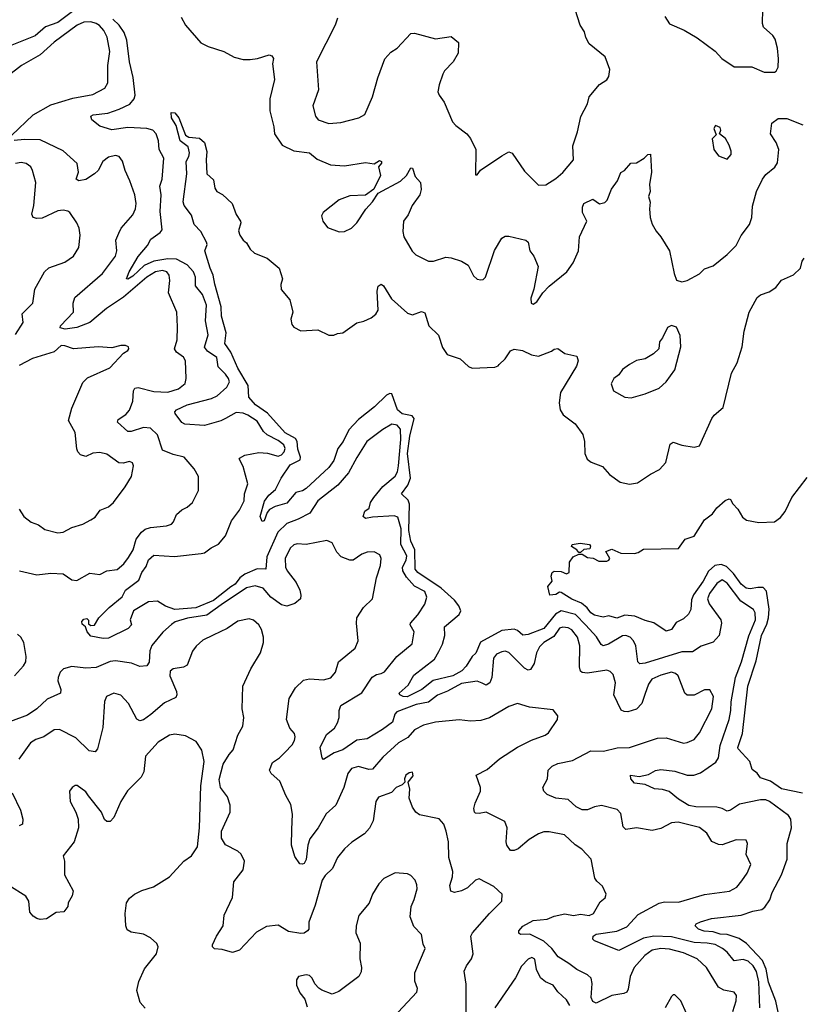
# Model space of a CAD drawing. Extents: x 2199565 to 2323334, y 894172 to 1018966.
# Tile 83 of 256: x 2281377 to 2285854, y 909305 to 914937. Entities that reach past the tile are written whole.
import ezdxf

# ---------------------------------------------------------------- set-up
doc = ezdxf.new("R2010")
doc.units = 0

msp = doc.modelspace()

# ---------------------------------------------------------------- linework, layer by layer
at = {"layer": '0CON10XD'}
for points in [[(2281695, 914995.9), (2281595, 914921.6), (2281524.8, 914895.2), (2281465, 914844.6), (2281275, 914767.8)], [(2283194.5, 914945), (2283181.8, 914905), (2283074.4, 914695.6), (2283085.6, 914535), (2283054.3, 914445), (2283070, 914385), (2283085, 914364.2), (2283145, 914343.3), (2283215, 914349.4), (2283316.7, 914375), (2283351.4, 914395), (2283395.6, 914495.6), (2283425.6, 914605), (2283466.8, 914713.2), (2283499.7, 914750.3), (2283536.5, 914773.5), (2283615, 914858), (2283635, 914860.8), (2283755, 914827.5), (2283845, 914841.2), (2283887.1, 914807.1), (2283886, 914745), (2283857.5, 914695), (2283807.5, 914645), (2283797.5, 914625), (2283775.8, 914565), (2283770, 914525), (2283776, 914505), (2283805.7, 914465), (2283852.8, 914352.8), (2283871.7, 914331.7), (2283934.6, 914284.6), (2283955, 914258), (2283986.5, 914195), (2283985, 914050), (2283995, 914050), (2284013.9, 914076.1), (2284135, 914158.5), (2284175, 914182), (2284195, 914174), (2284265, 914070.8), (2284345, 913991.4), (2284387.6, 913992.4), (2284445, 914028.6), (2284485, 914063.1), (2284545.6, 914135), (2284541.8, 914215), (2284568.2, 914295), (2284587, 914383), (2284624.4, 914455), (2284635, 914496.2), (2284694.6, 914565.4), (2284735, 914592.9), (2284748, 914612), (2284752.4, 914652.4), (2284726.9, 914725), (2284635, 914799.2), (2284615.5, 914835), (2284608, 914868), (2284583.5, 914905), (2284555.5, 914995.5)], [(2285068.1, 914955), (2285093.5, 914913.5), (2285177.9, 914877.9), (2285253.2, 914833.2), (2285355, 914756), (2285393.8, 914715), (2285465, 914668), (2285565, 914668), (2285635, 914636.2), (2285695, 914637.5), (2285705, 914642.5), (2285716.7, 914665), (2285717.7, 914712.3), (2285712.5, 914775), (2285698, 914825), (2285685, 914846.2), (2285631.2, 914895), (2285626.1, 914916.1), (2285628.9, 914995)], [(2281330, 914275), (2281455, 914392.9), (2281555, 914449.6), (2281681.7, 914488.3), (2281795, 914508.5), (2281864, 914545), (2281880.6, 914575), (2281881.2, 914675), (2281892, 914755), (2281877.4, 914837.4), (2281858, 914875), (2281833.2, 914903.2), (2281815, 914915.8), (2281785, 914923.9), (2281745, 914923.4), (2281706.2, 914905), (2281575, 914809.3), (2281495, 914735.4), (2281387.8, 914675), (2281249.4, 914570.6)], [(2284953.3, 911076.7), (2284935.5, 911025), (2284905, 910994.3), (2284855, 910977.5), (2284835, 910979.2), (2284818.6, 910988.6), (2284775.6, 911075), (2284785.4, 911145), (2284772.6, 911192.6), (2284755, 911209.2), (2284735, 911216.7), (2284625, 911199.6), (2284595, 911203.5), (2284585, 911211.4), (2284578.8, 911235), (2284581.3, 911355), (2284567.8, 911405), (2284535, 911447.7), (2284515, 911458.2), (2284485, 911462.5), (2284465, 911456.2), (2284431.8, 911408.2), (2284375, 911374.1), (2284350.1, 911349.9), (2284332.8, 911315), (2284320.7, 911255), (2284299.5, 911220.5), (2284285, 911217.1), (2284265, 911228.5), (2284175, 911317.3), (2284155, 911324.5), (2284135, 911321.5), (2284105, 911307.8), (2284087.3, 911285), (2284078.6, 911175), (2284067.1, 911145), (2284045, 911131.5), (2284022.1, 911142.1), (2283995, 911154.4), (2283905, 911139.4), (2283825, 911095.9), (2283767.1, 911072.9), (2283715, 911033.8), (2283645, 911019.2), (2283535, 910977.9), (2283523.1, 910965), (2283510.5, 910919.5), (2283453.4, 910876.6), (2283365, 910822.9), (2283305, 910815.5), (2283225, 910760.3), (2283176.7, 910743.3), (2283115, 910706), (2283107.5, 910715), (2283096.2, 910775), (2283131.9, 910848.1), (2283177.1, 910885), (2283195.5, 910915), (2283205.6, 910945), (2283204.4, 910985), (2283214.4, 911015), (2283335, 911086.5), (2283394.3, 911175.7), (2283417.9, 911192.1), (2283445, 911196.5), (2283463.4, 911206.6), (2283535, 911295.5), (2283623.2, 911366.8), (2283634.4, 911435), (2283611.1, 911475), (2283611.9, 911485), (2283655, 911533.8), (2283695, 911594), (2283706.6, 911633.4), (2283695, 911665.7), (2283635, 911697.3), (2283589.3, 911749.3), (2283568.7, 911785), (2283567.6, 911805), (2283587.8, 911845), (2283591, 911871), (2283558.3, 911935), (2283558.8, 912025), (2283540.9, 912090.9), (2283518.4, 912098.4), (2283395, 912091.8), (2283355, 912083.8), (2283342.7, 912095), (2283352.3, 912125), (2283376, 912144), (2283383.2, 912175), (2283402.8, 912205), (2283453.7, 912266.3), (2283525, 912326.4), (2283538.8, 912351.2), (2283544.5, 912385), (2283556.8, 912535), (2283555, 912595.7), (2283536.9, 912616.9), (2283506.8, 912623.2), (2283455, 912593.8), (2283363.1, 912525), (2283305, 912432.9), (2283258.8, 912345), (2283196.4, 912275), (2283082.9, 912185), (2283036.4, 912115), (2282969.6, 912080.4), (2282905, 912056.3), (2282853.8, 912005), (2282791.6, 911865), (2282785.6, 911794.4), (2282735, 911795.2), (2282664.9, 911765.1), (2282637.4, 911745), (2282610.7, 911709.3), (2282585, 911692.9), (2282485, 911614.3), (2282385, 911572.4), (2282265, 911563.5), (2282212, 911582), (2282165, 911610.3), (2282115, 911607.1), (2282028.6, 911555), (2282009.1, 911505), (2282016.2, 911475), (2281997.5, 911455), (2281885, 911400.3), (2281855, 911396.8), (2281785, 911411.4), (2281763.8, 911435), (2281753.6, 911463.6), (2281735, 911480), (2281732.5, 911495), (2281745, 911507.5), (2281761.7, 911511.7), (2281771.7, 911501.7), (2281771.7, 911481.7), (2281785, 911472.5), (2281805.9, 911474.1), (2281830, 911515), (2281888.8, 911575), (2281963.7, 911636.3), (2281982.9, 911675), (2282059.2, 911730.8), (2282075.2, 911775), (2282099.8, 911810.2), (2282115, 911847.9), (2282145, 911874), (2282263.7, 911866.3), (2282415, 911882.9), (2282435, 911888.5), (2282473.3, 911916.7), (2282515, 911937.3), (2282555.4, 911985), (2282588.9, 912071.1), (2282635, 912132), (2282662.1, 912185), (2282663.5, 912225), (2282682.6, 912282.6), (2282655, 912382), (2282632, 912425), (2282635, 912430), (2282665, 912445.5), (2282745, 912462), (2282795, 912457.3), (2282855, 912440.5), (2282875, 912448.1), (2282890, 912465), (2282895.5, 912485), (2282887.9, 912505), (2282855, 912530.3), (2282792.2, 912562.2), (2282772.3, 912582.3), (2282735, 912640.8), (2282682.7, 912675), (2282655, 912687.3), (2282615, 912690.4), (2282554.9, 912655.1), (2282528.1, 912641.9), (2282435, 912615.9), (2282322.7, 912622.7), (2282305, 912632.5), (2282266.7, 912685), (2282264.2, 912695), (2282273.8, 912705), (2282335, 912733.3), (2282475, 912771.2), (2282506.5, 912785), (2282562.9, 912835), (2282578.2, 912865), (2282572.3, 912885), (2282555, 912908.9), (2282512.1, 912952.1), (2282505, 913005.7), (2282450.6, 913040.6), (2282434.2, 913064.2), (2282455.4, 913135), (2282439.7, 913215), (2282445.3, 913305), (2282422.9, 913365), (2282382.7, 913415), (2282382.1, 913465), (2282371.7, 913495), (2282335, 913535.6), (2282275, 913566.5), (2282225, 913568.5), (2282144.5, 913555), (2282088.7, 913531.3), (2282025, 913469.4), (2281995, 913453.5), (2281987.5, 913455), (2282002.7, 913495), (2282055, 913582.3), (2282108.1, 913645), (2282128, 913682), (2282181.1, 913718.9), (2282191.9, 913735), (2282180, 913840), (2282186.3, 913935), (2282178.7, 913985), (2282192.1, 914025), (2282202.2, 914145), (2282174.6, 914195), (2282170.4, 914245), (2282157.3, 914285), (2282138, 914305), (2282104.6, 914314.6), (2281995, 914321.2), (2281905, 914306.4), (2281835, 914327.5), (2281790, 914365), (2281784, 914385), (2281797, 914393), (2281882.2, 914402.2), (2281947.1, 914425), (2282006.5, 914453.5), (2282032.5, 914485), (2282038.6, 914505), (2282026.1, 914606.1), (2282004.8, 914695), (2281989.7, 914819.7), (2281974.2, 914864.2), (2281946.3, 914906.3), (2281910.8, 914940.8)], [(2282301.2, 914951.2), (2282326.4, 914906.4), (2282414, 914805), (2282455, 914783.1), (2282545, 914754.2), (2282603.4, 914723.4), (2282655, 914710), (2282695, 914708.6), (2282737.5, 914715), (2282805, 914736.2), (2282819.3, 914729.3), (2282830, 914715), (2282824, 914685), (2282835.7, 914595), (2282808.2, 914485), (2282807.3, 914415), (2282830.5, 914325), (2282834.5, 914284.5), (2282879.4, 914219.4), (2282945, 914187.1), (2283035, 914175.6), (2283079.8, 914139.8), (2283155, 914107.5), (2283235, 914101.1), (2283355, 914119.2), (2283405, 914112.5), (2283435, 914132.5), (2283446.7, 914125), (2283447, 914117), (2283430, 914095), (2283441.2, 914045), (2283403.3, 913966.7), (2283355, 913933.8), (2283265, 913930), (2283205, 913907.1), (2283113.8, 913835), (2283103.8, 913815), (2283111.2, 913785), (2283137.7, 913747.7), (2283205, 913724), (2283235, 913726.2), (2283275, 913744.3), (2283305, 913775.8), (2283356.9, 913853.1), (2283396.2, 913895), (2283427.5, 913945), (2283555, 914014.2), (2283590, 914045), (2283615, 914090), (2283625, 914087.5), (2283640.3, 914040.3), (2283670.6, 914005), (2283673.6, 913966.4), (2283665.6, 913935), (2283621.9, 913875), (2283599.5, 913820.5), (2283573.5, 913785), (2283569.2, 913725), (2283574.2, 913695), (2283622.2, 913612.2), (2283642.4, 913592.4), (2283715.7, 913555.7), (2283745, 913556.5), (2283815, 913578.7), (2283845, 913575.3), (2283905.3, 913555.3), (2283942, 913532), (2283972.4, 913472.4), (2283995, 913453.8), (2284015, 913448.8), (2284028.3, 913451.7), (2284040.8, 913465), (2284093, 913617), (2284135, 913688), (2284155, 913698), (2284175, 913699.2), (2284272.5, 913675), (2284286, 913665), (2284296, 913615), (2284318.8, 913585), (2284343.3, 913525), (2284317.5, 913395), (2284300.8, 913345), (2284303.3, 913315), (2284315, 913310), (2284335, 913323.3), (2284368.8, 913375), (2284406.4, 913413.6), (2284507.5, 913495), (2284543.7, 913546.3), (2284574.5, 913615.5), (2284580, 913695), (2284622, 913785), (2284597.5, 913835), (2284596, 913865), (2284603.8, 913885), (2284655, 913910), (2284694.3, 913884.3), (2284725, 913890.8), (2284737.5, 913905), (2284763, 913967), (2284796.2, 914015), (2284815, 914062.5), (2284837.5, 914075), (2284873, 914117), (2284905, 914117.5), (2284950, 914145), (2284970, 914165), (2284985, 914167.5), (2284991.2, 914065), (2284980, 913995), (2284983.3, 913955), (2284974, 913925), (2284984.1, 913894.1), (2284979.4, 913855), (2284983.1, 913805), (2284995, 913766.7), (2285017.2, 913727.2), (2285045, 913694.2), (2285093.8, 913615), (2285120.8, 913485), (2285135, 913447.5), (2285165, 913438), (2285195, 913446), (2285265, 913484), (2285295, 913512), (2285345, 913528.8), (2285425, 913594.3), (2285474.7, 913645.3), (2285505, 913702.5), (2285552.2, 913765), (2285564.5, 913805), (2285569.8, 913870.2), (2285592, 913955), (2285625.5, 914025), (2285645, 914050.6), (2285696.3, 914093.7), (2285712.4, 914117.6), (2285719.1, 914195), (2285704.6, 914234.6), (2285671.4, 914285), (2285680, 914345), (2285715, 914371.2), (2285765, 914371.4), (2285856.2, 914335)], [(2285747, 909117), (2285703.1, 909323.1), (2285661.4, 909431.4), (2285647.3, 909507.3), (2285626.6, 909556.6), (2285535, 909652.5), (2285492.3, 909682.3), (2285425, 909704.3), (2285385, 909707), (2285345, 909720.4), (2285293.3, 909723.3), (2285260.8, 909735), (2285240.8, 909755), (2285246, 909765), (2285272.5, 909777.5), (2285335, 909796.9), (2285505, 909814.4), (2285571.8, 909838.2), (2285621.5, 909848.5), (2285639.6, 909860.4), (2285667.7, 909902.3), (2285680.9, 909945), (2285734.5, 910045.5), (2285767.4, 910135), (2285767.5, 910225), (2285791.8, 910315), (2285788.9, 910365), (2285775.7, 910385), (2285666.7, 910465), (2285645, 910474.6), (2285615, 910475.4), (2285495, 910449.4), (2285443.3, 910415), (2285425, 910409.7), (2285395, 910425.3), (2285365, 910432.1), (2285245, 910434.7), (2285205, 910441.6), (2285145, 910478.6), (2285093.1, 910523.1), (2285055, 910534.5), (2285007.9, 910537.9), (2284955, 910562.1), (2284895, 910570.6), (2284873.3, 910595), (2284871.2, 910615), (2284920.9, 910609.1), (2284975, 910620.5), (2285015, 910642.7), (2285045, 910647.5), (2285125, 910638.9), (2285195, 910616.8), (2285233.6, 910616.4), (2285271.3, 910628.7), (2285359.9, 910690.1), (2285375.4, 910715), (2285385, 910786), (2285436.1, 910935), (2285445.6, 910985), (2285446.6, 911035), (2285471.1, 911175), (2285505.8, 911264.2), (2285547.7, 911412.3), (2285586.3, 911505), (2285585, 911543.8), (2285574.3, 911564.3), (2285502, 911612), (2285425, 911714.7), (2285395, 911734.1), (2285365, 911712), (2285323.9, 911655), (2285312.5, 911625), (2285321.4, 911595), (2285387.8, 911505), (2285391.2, 911485), (2285378.5, 911415), (2285343.5, 911376.5), (2285275, 911354.6), (2285225, 911322.2), (2285165, 911321.9), (2284955, 911256.7), (2284925, 911252.5), (2284913.6, 911265), (2284901.3, 911355), (2284888.2, 911385), (2284869.4, 911405), (2284845, 911415.4), (2284825, 911413.8), (2284745, 911364.6), (2284715, 911356.1), (2284703.2, 911363.2), (2284677, 911407), (2284615, 911473), (2284555.8, 911535.8), (2284475, 911556.7), (2284442.7, 911537.3), (2284375, 911454.4), (2284285, 911419.7), (2284255, 911416.9), (2284224.3, 911444.3), (2284205, 911451.9), (2284135, 911443.7), (2284013.2, 911376.8), (2283986.3, 911313.7), (2283965, 911294.6), (2283931.5, 911238.5), (2283906.9, 911213.1), (2283855, 911183.8), (2283742, 911158), (2283676.7, 911105), (2283593.5, 911063.5), (2283570, 911065), (2283551.2, 911075), (2283548, 911085), (2283598.5, 911131.5), (2283632.6, 911187.4), (2283749.7, 911280.3), (2283775, 911322.9), (2283795, 911364.4), (2283809.3, 911415), (2283808, 911465), (2283891.1, 911535), (2283900, 911555), (2283889.1, 911585), (2283865, 911616.9), (2283788.2, 911685), (2283655, 911774.8), (2283640.3, 911795), (2283637.7, 911905), (2283614.9, 911954.9), (2283603.6, 912015), (2283606.7, 912166.7), (2283598.6, 912188.6), (2283561.5, 912225), (2283598.4, 912275), (2283613.3, 912315), (2283595.9, 912455), (2283609.1, 912555), (2283633.7, 912655), (2283622, 912672), (2283565, 912683), (2283537.6, 912705), (2283506.4, 912796.4), (2283495, 912798.5), (2283475, 912788.5), (2283407.1, 912722.9), (2283315, 912650.8), (2283259.5, 912590.5), (2283226.8, 912525), (2283196.8, 912485), (2283173.5, 912415), (2283145, 912375.5), (2283015, 912256.4), (2282995, 912242.7), (2282957.6, 912232.4), (2282905, 912171.1), (2282838.2, 912151.8), (2282805.4, 912134.6), (2282792.2, 912117.8), (2282775, 912071.2), (2282765, 912066.2), (2282753.3, 912095), (2282777.3, 912182.7), (2282802.3, 912217.7), (2282839.7, 912250.3), (2282873.1, 912315), (2282925, 912391.4), (2282980.8, 912419.2), (2282983.1, 912435), (2282968.7, 912481.3), (2282964.9, 912525), (2282955, 912541.7), (2282895, 912573.2), (2282795.7, 912685.7), (2282726.7, 912735), (2282687.6, 912777.6), (2282684.2, 912845), (2282625, 912944.7), (2282585.1, 913035.1), (2282551.4, 913085), (2282558.8, 913145), (2282531.3, 913241.3), (2282530.2, 913295), (2282492.9, 913425), (2282484.6, 913475), (2282466.2, 913515), (2282436, 913615), (2282449.3, 913650.7), (2282446.7, 913665), (2282413.8, 913725), (2282374.6, 913764.6), (2282359.5, 913819.5), (2282318, 913875), (2282311.4, 913895), (2282332.5, 914055), (2282328.9, 914125), (2282345.7, 914155), (2282347.8, 914175), (2282340, 914210), (2282294.6, 914245), (2282272.1, 914332.1), (2282245.6, 914375), (2282243.9, 914406.1), (2282265, 914404), (2282286.9, 914375), (2282325.6, 914275.6), (2282345, 914264.2), (2282405, 914259.2), (2282434.2, 914234.2), (2282447.7, 914182.3), (2282443.3, 914135), (2282447.5, 914055), (2282485, 914021.2), (2282493.2, 913973.2), (2282504, 913955), (2282537.9, 913937.9), (2282592.5, 913885), (2282615, 913823.3), (2282640, 913785), (2282642.5, 913775), (2282629.3, 913729.3), (2282636.7, 913705), (2282655, 913676.7), (2282675, 913661.2), (2282696.2, 913625), (2282721.2, 913601.2), (2282793.6, 913573.6), (2282860.8, 913515), (2282880, 913455), (2282871.7, 913421.7)], [(2285425, 914140), (2285446.7, 914165), (2285446.7, 914185), (2285435, 914220), (2285415, 914257.5), (2285380, 914285), (2285387.5, 914305), (2285385, 914320), (2285358.3, 914331.7), (2285347.5, 914315), (2285361.7, 914278.3), (2285337.5, 914255), (2285347.5, 914195), (2285375, 914157.5), (2285425, 914140)], [(2281375.5, 911785.5), (2281475, 911762.5), (2281555, 911770.6), (2281625, 911767.5), (2281675, 911732.5), (2281705, 911728.6), (2281778.3, 911771.7), (2281835, 911763.3), (2281875, 911785.5), (2281935, 911792.1), (2281972.2, 911825), (2281999.4, 911860.6), (2282026.1, 911903.9), (2282044, 911966), (2282073.3, 912006.7), (2282095, 912022.2), (2282125, 912032.9), (2282217.3, 912042.7), (2282245, 912052), (2282258, 912065), (2282275, 912106.7), (2282305, 912133.8), (2282335, 912148), (2282366, 912175), (2282399.2, 912245), (2282400, 912325), (2282375, 912368), (2282318, 912435), (2282255, 912450.9), (2282195, 912475.6), (2282165, 912562.9), (2282125, 912600.5), (2282085, 912604.7), (2282015, 912581.5), (2281995, 912580.9), (2281935.8, 912635), (2281940.3, 912649.7), (2281985, 912679.1), (2282005.7, 912704.3), (2282024.7, 912755), (2282028.5, 912815), (2282035, 912828.6), (2282055, 912833.6), (2282145, 912809.7), (2282225, 912806.5), (2282285, 912826.2), (2282323.1, 912856.9), (2282330.4, 912885), (2282325.3, 912985.3), (2282315, 913006.9), (2282274.7, 913034.7), (2282263.6, 913055), (2282277.8, 913105), (2282280.4, 913180.4), (2282276.5, 913265), (2282228.5, 913375), (2282235.4, 913444.6), (2282231.8, 913475), (2282219.4, 913495), (2282195, 913502.5), (2282155, 913494), (2282105, 913463.5), (2281970.5, 913349.5), (2281874.5, 913285), (2281778.9, 913205), (2281705, 913175.8), (2281637, 913167), (2281609.2, 913175), (2281610, 913185), (2281685.4, 913265), (2281683.6, 913315), (2281692.2, 913347.8), (2281850.4, 913485), (2281924.4, 913585), (2281933.5, 913615), (2281927.9, 913675), (2281943.5, 913715), (2281957.8, 913745), (2282025, 913820), (2282040, 913855), (2282044.4, 913885), (2282035.6, 913935), (2282008, 914015), (2281980, 914075), (2281965, 914127.5), (2281946.7, 914155), (2281925, 914160.8), (2281885, 914151.4), (2281853.1, 914125), (2281825.5, 914075), (2281805.3, 914054.7), (2281755, 914022.5), (2281715, 914014.4), (2281700.8, 914025), (2281713.8, 914065), (2281706.5, 914115), (2281625, 914187.8), (2281495, 914248.9), (2281405, 914252), (2281345.7, 914245.7)], [(2281353.3, 913136.7), (2281396.9, 913205), (2281391.9, 913255), (2281451.5, 913315), (2281464.7, 913395.3), (2281518.8, 913495), (2281543.2, 913516.8), (2281635, 913550), (2281685.7, 913585), (2281715.5, 913634.5), (2281722.9, 913705), (2281717.1, 913745), (2281704, 913775), (2281665, 913833.8), (2281652.1, 913842.1), (2281625, 913847.5), (2281595, 913844.4), (2281505, 913802.2), (2281475, 913798.9), (2281454.2, 913805), (2281446.7, 913825), (2281457.5, 913875), (2281469.4, 914005), (2281451.1, 914075), (2281441.4, 914095), (2281415, 914114.4), (2281385, 914120), (2281354.2, 914114.2)], [(2282871.7, 913421.7), (2282873.8, 913393.8), (2282923.3, 913335), (2282938.8, 913265), (2282927.5, 913225), (2282933, 913193), (2282945, 913177.5), (2282985, 913157.5), (2283083, 913163), (2283145, 913133.3), (2283175, 913132.5), (2283195, 913142.5), (2283225, 913146.7), (2283305, 913202.5), (2283345, 913211.9), (2283388.5, 913231.5), (2283415, 913252.9), (2283427.5, 913275), (2283421.4, 913385), (2283427.7, 913412.3), (2283445, 913423.8), (2283458, 913415), (2283505, 913340), (2283595, 913257.5), (2283625, 913248.6), (2283675, 913268), (2283695, 913261.2), (2283717.1, 913185), (2283773.4, 913133.4), (2283795, 913061.2), (2283822, 913022), (2283896.4, 912996.4), (2283943.6, 912953.6), (2283965, 912943.1), (2284095, 912950), (2284113.6, 912956.4), (2284120, 912965), (2284155, 912997.5), (2284185, 913043.3), (2284205, 913052.5), (2284252.5, 913045), (2284305, 913020), (2284345, 913013.3), (2284418.6, 913041.4), (2284435, 913053.3), (2284455, 913056.7), (2284495, 913027.5), (2284565, 913012.5), (2284572, 912985), (2284561.4, 912955), (2284470.8, 912805), (2284464, 912745), (2284468, 912705), (2284486.8, 912676.8), (2284555, 912625.8), (2284598.9, 912565), (2284607.8, 912525), (2284610, 912455), (2284623.6, 912423.6), (2284646.9, 912406.9), (2284711.6, 912381.6), (2284751.4, 912335), (2284812.2, 912292.2), (2284865, 912280), (2284912.1, 912287.9), (2284985, 912338), (2285037.5, 912365), (2285073.3, 912405), (2285098.8, 912508.8), (2285115, 912520.8), (2285165, 912502.5), (2285235, 912491.2), (2285265, 912500), (2285335.8, 912655), (2285350, 912675), (2285402.1, 912717.9), (2285449.4, 912915), (2285480.5, 912975), (2285509.2, 913065), (2285520.8, 913155), (2285550, 913265), (2285595, 913348), (2285615, 913364), (2285665, 913380), (2285703.3, 913405), (2285735, 913447.5), (2285803, 913477), (2285843.6, 913516.4), (2285853.8, 913555), (2285865, 913572.5)], [(2284875, 912774.2), (2284955, 912797.1), (2285035, 912830), (2285076, 912865), (2285124.2, 912935), (2285158.6, 913065), (2285155, 913130), (2285135, 913177.5), (2285105, 913187.5), (2285083.6, 913176.4), (2285055, 913117.5), (2285036.7, 913095), (2285032.5, 913055), (2285003.3, 913025), (2284955, 912998), (2284905, 912986.9), (2284865, 912965.6), (2284825, 912935.7), (2284803.6, 912906.4), (2284776.7, 912885), (2284760, 912855), (2284774.3, 912814.3), (2284838.3, 912778.3), (2284875, 912774.2)], [(2281375, 912138), (2281400, 912095), (2281443.6, 912063.6), (2281485, 912047.1), (2281522, 912022), (2281595, 912001.4), (2281625, 912006.7), (2281675, 912033.1), (2281737.6, 912052.4), (2281784.6, 912075.4), (2281808.3, 912091.7), (2281838.3, 912131.7), (2281885, 912151.4), (2281914.2, 912175), (2281981.4, 912265), (2282016.2, 912325), (2282028.8, 912385), (2282023, 912403), (2282005, 912410), (2281969.5, 912400.5), (2281945, 912402), (2281875, 912451.4), (2281835, 912461.9), (2281795, 912458.2), (2281755, 912438.1), (2281725, 912448.1), (2281709.4, 912465), (2281703.2, 912483.2), (2281695, 912576.2), (2281655.8, 912645), (2281675.5, 912715), (2281737.6, 912862.4), (2281765, 912889.2), (2281893.8, 912945), (2281970.8, 913029.2), (2281996.7, 913045), (2282002.5, 913055), (2282000, 913065), (2281983, 913073), (2281955, 913073.3), (2281905, 913060), (2281825.8, 913065.8), (2281685, 913054.5), (2281635, 913071.9), (2281615, 913072.8), (2281573.6, 913036.4), (2281450.7, 912999.3), (2281375, 912959.5)], [(2285855, 910513.1), (2285735, 910536.9), (2285671.6, 910581.6), (2285615, 910600), (2285595, 910627.5), (2285567.7, 910647.7), (2285552.9, 910695), (2285486.6, 910766.6), (2285484.5, 910775), (2285512.7, 910855), (2285542.5, 911125), (2285589.2, 911270.8), (2285619.7, 911415), (2285650.9, 911479.1), (2285660, 911515), (2285663.5, 911565), (2285648.2, 911668.2), (2285629.4, 911689.4), (2285599.6, 911689.6), (2285555, 911681.4), (2285533.1, 911685), (2285505, 911707.7), (2285459.8, 911769.8), (2285420.1, 911810.1), (2285390.4, 911820.4), (2285354.2, 911815.8), (2285316.9, 911783.1), (2285286.5, 911725), (2285232.4, 911647.6), (2285220.8, 911619.2), (2285215.6, 911564.4), (2285203, 911537), (2285175, 911510), (2285131.7, 911488.3), (2285105, 911448.8), (2285075, 911439.2), (2285005, 911488), (2284955, 911500), (2284895.5, 911525.5), (2284838, 911532), (2284793.5, 911513.5), (2284747, 911527), (2284715, 911519.4), (2284665, 911531.4), (2284645, 911544.4), (2284623.7, 911573.7), (2284590.6, 911600.6), (2284535, 911622), (2284475, 911660), (2284465, 911662.5), (2284445, 911650), (2284410, 911645), (2284397.5, 911695), (2284422.5, 911725), (2284417.5, 911755), (2284422.5, 911775), (2284435, 911782.5), (2284475, 911780), (2284505, 911767.5), (2284520, 911775), (2284522.5, 911835), (2284542.5, 911865), (2284575, 911880), (2284595, 911880), (2284625, 911860), (2284657, 911857), (2284690.7, 911840.7), (2284735, 911840), (2284747.5, 911845), (2284753.3, 911855), (2284730, 911895), (2284765, 911909.2), (2284815.8, 911885.8), (2284895, 911883.8), (2284915, 911888.8), (2284945, 911908.1), (2285145, 911912.5), (2285184, 911965), (2285235, 911983.3), (2285295, 912076.2), (2285340, 912110), (2285364.5, 912145.5), (2285412.7, 912187.3), (2285435, 912196.7), (2285443.3, 912193.3), (2285457, 912167), (2285485, 912138), (2285512, 912092), (2285533.8, 912075), (2285605, 912062), (2285695, 912064.3), (2285729.9, 912090.1), (2285756.7, 912123.3), (2285794.7, 912205), (2285882.3, 912317.7)], [(2284517.9, 909537.9), (2284457.4, 909577.4), (2284420.8, 909625), (2284375, 909666.4), (2284295, 909706.1), (2284242.5, 909705), (2284233, 909713), (2284232.9, 909725), (2284255, 909751.8), (2284315, 909785.4), (2284395, 909793.2), (2284435, 909809.1), (2284495, 909822.3), (2284545, 909812.9), (2284585, 909821.2), (2284635, 909812.7), (2284658.6, 909825), (2284698.5, 909891.5), (2284726, 909915), (2284732, 909935), (2284711.7, 909981.7), (2284678.8, 910008.8), (2284667, 910027), (2284645.6, 910135.6), (2284593.2, 910193.2), (2284555, 910217.5), (2284494.4, 910274.4), (2284405, 910292.7), (2284375, 910291.5), (2284345, 910281.1), (2284292.3, 910247.7), (2284228, 910195), (2284205, 910184.3), (2284185, 910186), (2284164.3, 910215), (2284160, 910235), (2284166.5, 910315), (2284151.4, 910351.4), (2284045, 910404.5), (2284005, 910397.1), (2283985, 910398.8), (2283978.8, 910405), (2283975.7, 910425), (2283981.8, 910455), (2284013.8, 910525), (2284012.9, 910545), (2283988.8, 910615), (2284051.4, 910648.6), (2284120.9, 910709.1), (2284225, 910776.2), (2284305, 910815.5), (2284383.8, 910845), (2284401.4, 910858.6), (2284454, 910935), (2284455.7, 910955.7), (2284428.8, 910988.8), (2284292.5, 911005), (2284225, 911025.7), (2284175, 911008.1), (2284065, 910943.1), (2284015, 910928.1), (2283955, 910925.6), (2283891.7, 910931.7), (2283755, 910918.8), (2283687.9, 910902.1), (2283635.8, 910875), (2283598.3, 910831.7), (2283545, 910801.5), (2283455, 910719.6), (2283395, 910649.6), (2283375, 910647.8), (2283315, 910666.2), (2283275, 910653.6), (2283254.2, 910625.8), (2283231.5, 910545), (2283184.7, 910445.3), (2283130, 910395), (2283085, 910315.6), (2283037.7, 910252.3), (2283024.6, 910215), (2283016.7, 910133.3), (2283005, 910111.5), (2282995, 910106.4), (2282979.6, 910109.6), (2282950.3, 910150.3), (2282931.5, 910215), (2282933.1, 910305), (2282937.2, 910392.8), (2282928.5, 910448.5), (2282899.4, 910499.4), (2282865, 910581.2), (2282815.6, 910625.6), (2282807.1, 910645), (2282822.4, 910687.6), (2282864.2, 910715.8), (2282894.7, 910745.3), (2282935, 910788.6), (2282950, 910815), (2282953.6, 910835), (2282948.9, 910855), (2282923.1, 910885), (2282902.5, 910935), (2282919.5, 911055), (2282954.4, 911115), (2283001.2, 911158.8), (2283035, 911166.8), (2283115, 911160.5), (2283157.2, 911172.8), (2283182.9, 911205), (2283200, 911265), (2283297, 911343), (2283314.2, 911385), (2283302.9, 911485), (2283306, 911515), (2283344.4, 911575), (2283395.7, 911625), (2283403.3, 911665), (2283418.8, 911745), (2283441.8, 911815), (2283445.5, 911855), (2283437, 911877), (2283405, 911893.1), (2283365, 911891.9), (2283335, 911879.4), (2283285, 911845.7), (2283265, 911845.7), (2283215.5, 911865.5), (2283191.3, 911891.3), (2283163.8, 911945), (2283135, 911957.5), (2283015.5, 911934.5), (2282965, 911938.9), (2282945, 911933.1), (2282924.6, 911915), (2282895.5, 911855), (2282897.9, 911805), (2282906.4, 911785), (2282958.3, 911718.3), (2282978.9, 911675), (2282985.6, 911645), (2282984, 911625), (2282952, 911598), (2282905, 911583.1), (2282875, 911590), (2282813.7, 911633.7), (2282769.5, 911685), (2282725, 911699.1), (2282675, 911687.5), (2282529.9, 911590.1), (2282448.3, 911531.7), (2282336.8, 911513.2), (2282267.4, 911492.6), (2282245, 911477.8), (2282196.2, 911433.8), (2282132.2, 911357.8), (2282122.4, 911327.6), (2282117.3, 911262.7), (2282105, 911240.8), (2282065, 911238.1), (2282015.9, 911255.9), (2281925, 911270.5), (2281894.7, 911265.3), (2281815, 911231.5), (2281755, 911228.8), (2281675, 911236.7), (2281627.5, 911225), (2281608.9, 911205), (2281596.7, 911175), (2281595.6, 911155), (2281611.9, 911105), (2281610, 911085), (2281535, 911050.6), (2281475, 910994.5), (2281421.2, 910958.8), (2281325, 910922.5)], [(2284585, 911890), (2284575, 911890), (2284563.3, 911905), (2284534, 911924), (2284536.7, 911935), (2284583.8, 911943.8), (2284636.7, 911935), (2284643.3, 911925), (2284639.5, 911910.5), (2284605, 911906.7), (2284585, 911890)], [(2283931.4, 909235), (2283931.3, 909421.3), (2283920, 909495), (2283932.2, 909525), (2283961.5, 909565), (2283970.8, 909595), (2283958.5, 909695), (2283966.7, 909715), (2284064.5, 909825.5), (2284136, 909895), (2284136.2, 909935), (2284088.8, 909978.8), (2284005, 910022.5), (2283984.6, 910015.4), (2283938.3, 909971.7), (2283905, 909954.4), (2283865, 909944.3), (2283843.1, 909953.1), (2283837.8, 909985), (2283853.8, 910035), (2283854.7, 910065), (2283831.1, 910145), (2283830.4, 910235), (2283816.2, 910295), (2283802.9, 910335), (2283776.6, 910366.6), (2283665, 910388.6), (2283642.5, 910405), (2283623.6, 910433.6), (2283605.7, 910485), (2283608.8, 910535), (2283600, 910575), (2283627.7, 910612.3), (2283625, 910632.5), (2283605, 910628.8), (2283586.7, 910615), (2283577.5, 910595), (2283580, 910575), (2283565, 910560), (2283530, 910545), (2283503.6, 910516.4), (2283430.3, 910489.7), (2283414, 910465), (2283398.9, 910355), (2283378.1, 910311.9), (2283349.6, 910280.4), (2283276.4, 910233.6), (2283235.7, 910195), (2283195.6, 910145), (2283167.2, 910082.8), (2283125, 910041.5), (2283107.3, 910015), (2283067.4, 909872.6), (2283030.6, 909775), (2283031.2, 909735), (2283023.3, 909725), (2283005, 909712), (2282985, 909710), (2282915, 909722.5), (2282855, 909757.1), (2282789.5, 909750.5), (2282731.6, 909718.4), (2282635, 909614.2), (2282595, 909601.2), (2282535, 909618.8), (2282492.3, 909622.3), (2282480, 909635), (2282480, 909645), (2282502.5, 909695), (2282542, 909755), (2282547.5, 909815), (2282594.6, 909915.4), (2282602.2, 910005), (2282655.7, 910075), (2282662.5, 910125), (2282645, 910163.8), (2282625, 910181.4), (2282555, 910217.1), (2282531.5, 910255), (2282531.8, 910295), (2282580.8, 910405), (2282580.8, 910445), (2282565, 910492.5), (2282525, 910545.7), (2282518.6, 910591.4), (2282542, 910678), (2282575, 910734), (2282599.3, 910760.7), (2282625.4, 910844.6), (2282654.1, 910895.9), (2282660, 910945), (2282650.6, 910995), (2282652.9, 911125), (2282700, 911225), (2282754.3, 911315), (2282771.9, 911375), (2282772.2, 911405), (2282759.8, 911449.8), (2282745.6, 911475), (2282715, 911502.5), (2282690.6, 911510.6), (2282625, 911497.1), (2282564.2, 911455), (2282483.6, 911416.4), (2282425, 911387.5), (2282386.6, 911353.4), (2282365.4, 911324.6), (2282335.5, 911244.5), (2282315, 911233.5), (2282255.4, 911224.6), (2282238.8, 911211.2), (2282236.2, 911185), (2282273.8, 911095), (2282276.4, 911075), (2282270.2, 911059.8), (2282205, 911029.6), (2282128, 910962), (2282085, 910933.1), (2282065, 910926.5), (2282046.9, 910936.9), (2282000, 911025), (2281955, 911074), (2281915, 911084), (2281873.8, 911065), (2281863, 911037), (2281852.2, 910887.8), (2281822.5, 910767.5), (2281809.7, 910750.3), (2281775, 910755.6), (2281699.1, 910829.1), (2281605, 910877.1), (2281575, 910875.7), (2281516.2, 910835), (2281470.2, 910819.8), (2281439.3, 910800.7), (2281372.7, 910707.3)], [(2281347.1, 911185), (2281399.3, 911240.7), (2281412.1, 911265), (2281413.9, 911295), (2281400.4, 911375), (2281383.6, 911405), (2281365, 911422.9)], [(2285611.6, 909285), (2285605.8, 909434.2), (2285592.7, 909492.7), (2285573.3, 909525), (2285545, 909552.9), (2285515, 909561.1), (2285464.1, 909554.1), (2285424, 909604), (2285398.2, 909625), (2285355, 909648), (2285310, 909655), (2285235, 909659.5), (2285105, 909691.9), (2285004, 909696), (2284945, 909683.5), (2284805, 909613.1), (2284665, 909668.6), (2284655, 909677.5), (2284656.9, 909695), (2284675, 909706.1), (2284793.8, 909723.8), (2284851.1, 909748.9), (2284915, 909819.3), (2285035, 909883.3), (2285065, 909890.7), (2285145, 909890.4), (2285295, 909933.4), (2285438.3, 909951.7), (2285479.2, 909975), (2285507.5, 910012.5), (2285539.2, 910055), (2285558.6, 910105), (2285532.8, 910162.8), (2285540, 910225), (2285532.5, 910245), (2285475.7, 910245.7), (2285395, 910217.8), (2285375, 910220), (2285336.3, 910236.3), (2285306.9, 910285), (2285266.3, 910316.3), (2285143.8, 910346.2), (2285105, 910342.5), (2285045, 910310), (2284995, 910300), (2284905, 910314.3), (2284845, 910305.8), (2284830, 910320), (2284815, 910397.5), (2284795, 910420), (2284705, 910441.9), (2284665, 910435.6), (2284625, 910418.5), (2284595, 910417.8), (2284560, 910435), (2284515, 910476.9), (2284444.5, 910484.5), (2284395, 910505.8), (2284376, 910525), (2284369.2, 910545), (2284396.2, 910595), (2284400, 910645), (2284422.9, 910667.1), (2284455, 910682.2), (2284539.5, 910700.5), (2284645, 910754.4), (2284716.6, 910753.4), (2284795, 910771.9), (2284865, 910774.5), (2285025, 910828.1), (2285075, 910828.6), (2285175, 910799.4), (2285195, 910801.9), (2285235, 910820), (2285265, 910858), (2285336.2, 910995), (2285345.6, 911065), (2285325, 911103.3), (2285295, 911103.8), (2285235, 911074), (2285195, 911073.8), (2285182.5, 911085), (2285143.4, 911183.4), (2285127.9, 911197.9), (2285105, 911204.6), (2285045, 911188.1), (2284992.9, 911165), (2284973.2, 911136.8), (2284953.3, 911076.7)], [(2282095, 909283.8), (2282065.9, 909315.9), (2282048.1, 909385), (2282057.8, 909435), (2282091.7, 909508.3), (2282158.9, 909595), (2282168.6, 909635), (2282162.4, 909652.4), (2282125, 909685.7), (2282085, 909705.8), (2282015, 909718.6), (2281992.1, 909732.1), (2281984.2, 909755), (2281981.2, 909825), (2281988.8, 909885), (2282005, 909913.3), (2282034.3, 909935.7), (2282075, 909956.2), (2282142.4, 909977.6), (2282234, 910035), (2282317.1, 910125), (2282360, 910155), (2282393.9, 910206.1), (2282405.5, 910315), (2282413.5, 910555), (2282433.1, 910695), (2282418.7, 910758.7), (2282387.6, 910807.6), (2282325, 910840.5), (2282265, 910851.2), (2282235, 910844.5), (2282168.6, 910805), (2282097.5, 910725), (2282088, 910635), (2282072.5, 910605), (2281994.6, 910525.4), (2281955.6, 910465), (2281915, 910373.3), (2281895, 910351.2), (2281875, 910351.2), (2281861.9, 910361.9), (2281844.3, 910405), (2281771.7, 910498.3), (2281755, 910521.2), (2281706.4, 910556.4), (2281695, 910556.7), (2281677.5, 910545), (2281661.2, 910525), (2281666.2, 910465), (2281698, 910405), (2281711.4, 910365), (2281712.9, 910315), (2281689.2, 910235), (2281626, 910155), (2281634, 910125), (2281633.3, 910045), (2281683.3, 909955), (2281676.7, 909925), (2281653.6, 909886.4), (2281653.3, 909865), (2281630, 909835), (2281585, 909830), (2281530, 909795), (2281495, 909790), (2281475, 909796), (2281455, 909808.8), (2281435, 909833.3), (2281428.9, 909895), (2281413.2, 909923.2), (2281315, 909984.6)], [(2281334.8, 910514.8), (2281381.1, 910415), (2281395.8, 910365), (2281393.3, 910335), (2281375, 910326.2)], [(2283462.2, 909175), (2283648.8, 909375), (2283652.5, 909395), (2283636.8, 909436.8), (2283636.9, 909485), (2283696.7, 909625), (2283685, 909650), (2283676.2, 909705), (2283631.3, 909751.3), (2283610, 909805), (2283615.7, 909865), (2283634.5, 909905.5), (2283650, 909965), (2283649.4, 909989.4), (2283638.8, 910015), (2283615, 910041.2), (2283595, 910052), (2283525, 910057.1), (2283460, 910025), (2283431.2, 909995), (2283396, 909935), (2283375.6, 909884.4), (2283316.4, 909813.6), (2283301.2, 909755), (2283300.8, 909715), (2283324.3, 909655), (2283323.1, 909565), (2283332.5, 909515), (2283329.7, 909490.3), (2283318, 909465), (2283202.1, 909377.9), (2283165, 909364.3), (2283106, 909386), (2283088.3, 909398.3), (2283065, 909422.5), (2283050, 909455), (2283035, 909470), (2283015, 909474), (2282972.5, 909465), (2282961.2, 909445), (2282960, 909415), (2282980.3, 909370.3), (2283007.5, 909335), (2283021.7, 909291.7)], [(2285455.6, 909265), (2285475.6, 909325), (2285477.5, 909355), (2285464.2, 909374.2), (2285405, 909386.9), (2285374.1, 909404.1), (2285305.5, 909515), (2285253.3, 909565), (2285175, 909599.1), (2285095, 909620.8), (2285045, 909625.2), (2284995.9, 909614.1), (2284953.6, 909585), (2284893.1, 909515), (2284869.6, 909465), (2284858.1, 909391.9), (2284850, 909375), (2284833.1, 909366.9), (2284764.3, 909355.7), (2284675, 909311.9), (2284655, 909320.8), (2284646.4, 909345), (2284651.8, 909425), (2284645.3, 909455.3), (2284625, 909474.4), (2284565, 909503.8), (2284517.9, 909537.9)], [(2284525, 909298), (2284505, 909330.8), (2284455, 909377.5), (2284428.6, 909415), (2284384.1, 909434.1), (2284356, 909456), (2284333.3, 909505), (2284323, 909563), (2284306.2, 909573.8), (2284285, 909562.9), (2284246.9, 909523.1), (2284213.5, 909456.5), (2284096, 909285)], [(2285192.1, 909252.1), (2285160, 909325), (2285125, 909360), (2285115, 909360), (2285105, 909350), (2285070, 909285)]]:
    msp.add_lwpolyline(points, dxfattribs=at)

doc.saveas('drawing.dxf')
